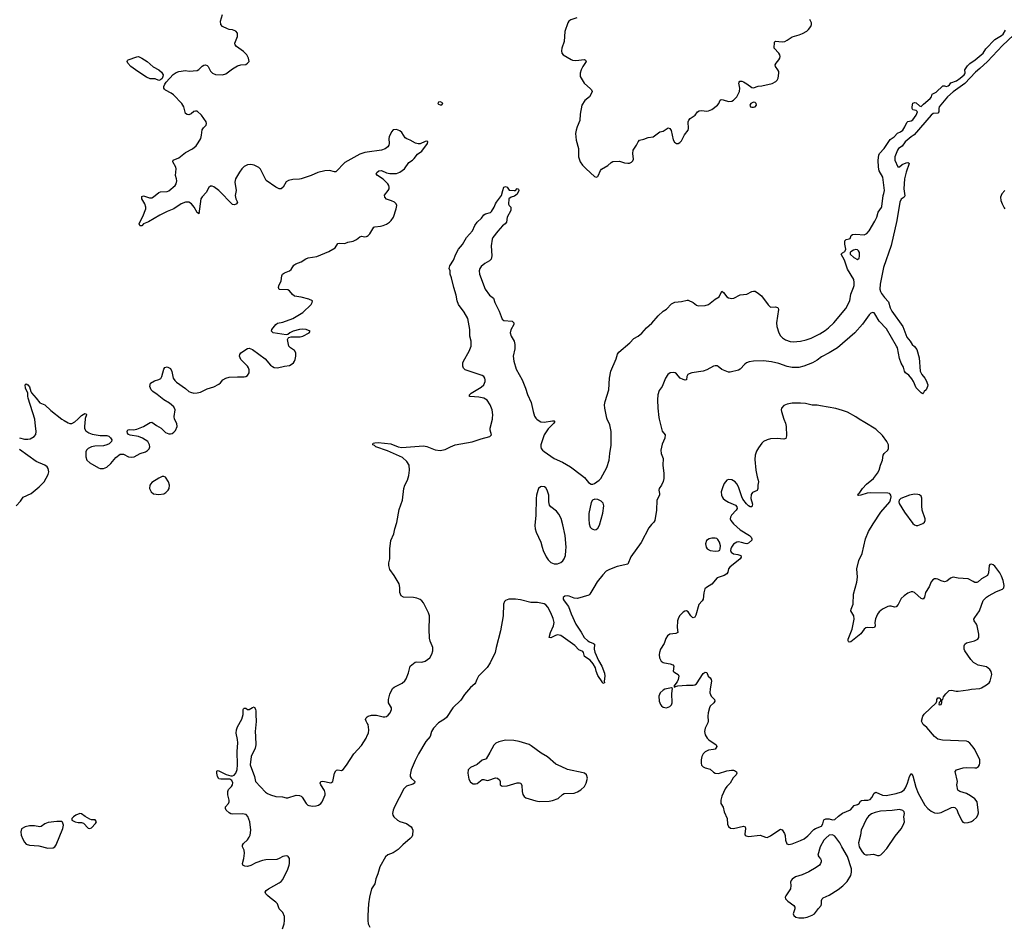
# Model space of a CAD drawing. Header units: inches. Extents: x 1550860 to 1685816, y 509127 to 640511.
# Tile 57 of 91: x 1625851 to 1637602, y 563953 to 574770. Entities that reach past the tile are written whole.
import ezdxf

# ---------------------------------------------------------------- set-up
doc = ezdxf.new("R2010")
doc.units = ezdxf.units.IN
doc.header["$MEASUREMENT"] = 0
for name, color, linetype in [('B6526', 7, 'Continuous'), ('B6527', 7, 'Continuous'), ('B6536', 7, 'Continuous'), ('B6537', 7, 'Continuous')]:
    doc.layers.add(name, color=color, linetype=linetype)

msp = doc.modelspace()

# ---------------------------------------------------------------- linework, layer by layer
at = {"layer": 'B6526', "color": 6}
for points, elevation in [([(1625850, 569774), (1625910, 569761), (1625950, 569758), (1625975, 569765), (1626024, 569790), (1626045, 569815), (1626050, 569850), (1626039, 569919), (1626034, 569994), (1626033, 570000)], 500), ([(1626356, 570000), (1626381, 569981), (1626430, 569953), (1626450, 569946), (1626473, 569947), (1626510, 569967), (1626545, 570000)], 500), ([(1626633, 570000), (1626623, 569910), (1626625, 569885), (1626641, 569861), (1626676, 569836), (1626718, 569818), (1626810, 569804), (1626890, 569804), (1626914, 569794), (1626937, 569777), (1626951, 569750), (1626948, 569730), (1626918, 569702), (1626890, 569690), (1626850, 569681), (1626750, 569676), (1626710, 569668), (1626670, 569648), (1626649, 569630), (1626639, 569610), (1626640, 569550), (1626652, 569510), (1626690, 569478), (1626790, 569417), (1626810, 569409), (1626830, 569408), (1626850, 569410), (1626890, 569427), (1626940, 569470), (1626999, 569541), (1627050, 569580), (1627090, 569580), (1627150, 569550), (1627190, 569543), (1627216, 569550), (1627290, 569589), (1627353, 569607), (1627376, 569624), (1627395, 569645), (1627404, 569670), (1627402, 569690), (1627382, 569730), (1627319, 569770), (1627270, 569790), (1627168, 569808), (1627150, 569816), (1627138, 569830), (1627135, 569850), (1627144, 569870), (1627164, 569876), (1627210, 569873), (1627250, 569881), (1627330, 569910), (1627410, 569957), (1627430, 569962), (1627483, 569923), (1627539, 569890), (1627590, 569838), (1627630, 569822), (1627650, 569822), (1627670, 569828), (1627690, 569842), (1627710, 569865), (1627731, 569910), (1627725, 569945), (1627697, 569997), (1627697, 570000)], 500), ([(1625810, 568965), (1625860, 569020), (1625893, 569067), (1625988, 569112), (1626083, 569190), (1626144, 569250), (1626190, 569337), (1626199, 569370), (1626192, 569410), (1626178, 569430), (1626151, 569451), (1626050, 569493), (1625850, 569637)], 500), ([(1628987, 563910), (1629006, 563970), (1629012, 564012), (1629010, 564060), (1628990, 564106), (1628947, 564150), (1628928, 564210), (1628910, 564231), (1628841, 564281), (1628808, 564310), (1628790, 564330), (1628782, 564350), (1628794, 564370), (1628822, 564390), (1628950, 564462), (1628970, 564476), (1628990, 564501), (1629050, 564623), (1629067, 564670), (1629071, 564691), (1629070, 564750), (1629056, 564776), (1629050, 564781), (1629030, 564783), (1628990, 564774), (1628949, 564751), (1628920, 564740), (1628790, 564734), (1628750, 564727), (1628670, 564699), (1628610, 564668), (1628570, 564654), (1628538, 564658), (1628516, 564670), (1628510, 564690), (1628526, 564750), (1628534, 564814), (1628530, 564850), (1628510, 564890), (1628512, 564910), (1628524, 564930), (1628570, 564976), (1628590, 565005), (1628600, 565030), (1628610, 565090), (1628597, 565190), (1628574, 565254), (1628556, 565276), (1628505, 565285), (1628390, 565280), (1628370, 565285), (1628350, 565297), (1628316, 565330), (1628306, 565350), (1628308, 565370), (1628343, 565410), (1628353, 565430), (1628353, 565450), (1628336, 565510), (1628334, 565550), (1628344, 565576), (1628380, 565610), (1628392, 565630), (1628397, 565657), (1628384, 565684), (1628358, 565698), (1628250, 565697), (1628230, 565704), (1628214, 565730), (1628204, 565770), (1628204, 565796), (1628210, 565803), (1628230, 565800), (1628315, 565755), (1628370, 565739), (1628390, 565740), (1628410, 565748), (1628429, 565771), (1628445, 565815), (1628449, 565870), (1628445, 566030), (1628453, 566133), (1628451, 566171), (1628435, 566250), (1628438, 566290), (1628450, 566322), (1628503, 566417), (1628518, 566470), (1628519, 566530), (1628523, 566537), (1628530, 566545), (1628550, 566545), (1628570, 566531), (1628590, 566531), (1628630, 566556), (1628650, 566561), (1628665, 566535), (1628670, 566510), (1628668, 566472), (1628672, 566388), (1628660, 566270), (1628667, 566210), (1628668, 566108), (1628660, 566070), (1628612, 565970), (1628602, 565870), (1628654, 565730), (1628665, 565670), (1628785, 565545), (1628810, 565526), (1628844, 565510), (1628910, 565491), (1628988, 565488), (1629030, 565476), (1629050, 565475), (1629150, 565506), (1629190, 565505), (1629210, 565496), (1629223, 565483), (1629271, 565410), (1629290, 565390), (1629303, 565383), (1629350, 565375), (1629390, 565380), (1629416, 565390), (1629445, 565410), (1629462, 565430), (1629496, 565510), (1629498, 565530), (1629490, 565562), (1629446, 565630), (1629439, 565650), (1629447, 565670), (1629470, 565674), (1629565, 565655), (1629590, 565670), (1629610, 565770), (1629623, 565797), (1629634, 565806), (1629650, 565809), (1629690, 565804), (1629710, 565814), (1629750, 565865), (1629840, 566000), (1629930, 566103), (1629987, 566190), (1630000, 566220)], 400), ([(1630000, 566367), (1629987, 566390), (1629980, 566410), (1629987, 566430), (1630000, 566442)], 400)]:
    msp.add_lwpolyline(points, dxfattribs=dict(at, elevation=elevation))
at = {"layer": 'B6526', "color": 6, "elevation": 500}
for points in [[(1627570, 569312), (1627550, 569312), (1627510, 569295), (1627430, 569243), (1627405, 569210), (1627401, 569170), (1627419, 569130), (1627450, 569105), (1627510, 569097), (1627570, 569108), (1627597, 569123), (1627625, 569150), (1627637, 569170), (1627641, 569210), (1627629, 569250), (1627590, 569304)], [(1626295, 565195), (1626190, 565182), (1626150, 565167), (1626107, 565133), (1626090, 565130), (1626030, 565140), (1625970, 565140), (1625917, 565130), (1625875, 565105), (1625865, 565070), (1625871, 565030), (1625890, 564981), (1625910, 564945), (1625930, 564923), (1625970, 564910), (1626081, 564901), (1626187, 564873), (1626250, 564879), (1626270, 564891), (1626285, 564915), (1626366, 565110), (1626375, 565150), (1626364, 565184), (1626353, 565193)], [(1626570, 565289), (1626522, 565270), (1626492, 565250), (1626472, 565230), (1626474, 565210), (1626514, 565190), (1626550, 565181), (1626590, 565183), (1626614, 565174), (1626670, 565115), (1626690, 565111), (1626710, 565119), (1626757, 565170), (1626769, 565190), (1626753, 565213), (1626710, 565215), (1626690, 565222), (1626632, 565252), (1626590, 565284)]]:
    msp.add_lwpolyline(points, close=True, dxfattribs=at)
at = {"layer": 'B6527', "color": 6, "elevation": 500}
for points in [[(1630000, 573187), (1629970, 573183), (1629910, 573165), (1629730, 573062), (1629626, 572954), (1629610, 572951), (1629550, 572970), (1629494, 572966), (1629410, 572945), (1629330, 572909), (1629210, 572870), (1629190, 572865), (1629110, 572862), (1629059, 572850), (1629030, 572831), (1628996, 572770), (1628970, 572750), (1628950, 572750), (1628910, 572768), (1628791, 572850), (1628724, 572984), (1628704, 573004), (1628649, 573030), (1628610, 573038), (1628570, 573036), (1628530, 573017), (1628503, 572990), (1628474, 572950), (1628427, 572870), (1628420, 572830), (1628434, 572730), (1628422, 572670), (1628430, 572631), (1628450, 572590), (1628440, 572570), (1628434, 572566), (1628410, 572557), (1628390, 572561), (1628230, 572731), (1628170, 572774), (1628150, 572782), (1628130, 572780), (1628110, 572764), (1628076, 572704), (1628030, 572655), (1628014, 572630), (1627990, 572449), (1627981, 572461), (1627970, 572467), (1627934, 572530), (1627901, 572570), (1627870, 572590), (1627830, 572590), (1627780, 572570), (1627691, 572509), (1627610, 572480), (1627524, 572436), (1627390, 572356), (1627330, 572333), (1627310, 572309), (1627290, 572306), (1627285, 572310), (1627278, 572330), (1627284, 572350), (1627323, 572417), (1627358, 572510), (1627358, 572530), (1627343, 572570), (1627310, 572630), (1627310, 572658), (1627330, 572665), (1627401, 572641), (1627430, 572643), (1627450, 572654), (1627510, 572705), (1627530, 572715), (1627610, 572717), (1627630, 572725), (1627707, 572790), (1627718, 572810), (1627725, 572845), (1627722, 572870), (1627709, 572910), (1627717, 572990), (1627713, 573010), (1627680, 573070), (1627682, 573090), (1627750, 573119), (1627830, 573183), (1627914, 573226), (1627958, 573262), (1627983, 573297), (1628012, 573350), (1628022, 573390), (1628028, 573452), (1628044, 573476), (1628075, 573510), (1628081, 573530), (1628076, 573550), (1628021, 573630), (1627970, 573675), (1627950, 573678), (1627930, 573672), (1627896, 573644), (1627870, 573635), (1627850, 573636), (1627830, 573649), (1627812, 573730), (1627787, 573770), (1627686, 573870), (1627660, 573890), (1627590, 573928), (1627579, 573939), (1627573, 573950), (1627572, 573970), (1627582, 573998), (1627598, 574022), (1627684, 574116), (1627720, 574140), (1627750, 574151), (1627830, 574163), (1627874, 574154), (1627970, 574164), (1627990, 574173), (1628030, 574215), (1628050, 574225), (1628070, 574229), (1628090, 574222), (1628101, 574210), (1628130, 574155), (1628151, 574130), (1628190, 574113), (1628270, 574109), (1628310, 574123), (1628390, 574181), (1628450, 574219), (1628490, 574230), (1628550, 574236), (1628572, 574250), (1628589, 574270), (1628584, 574310), (1628562, 574350), (1628522, 574390), (1628438, 574450), (1628424, 574470), (1628419, 574490), (1628450, 574570), (1628450, 574610), (1628430, 574633), (1628393, 574647), (1628352, 574652), (1628330, 574659), (1628270, 574690), (1628252, 574710), (1628247, 574750), (1628272, 574830)], [(1627697, 570000), (1627695, 570030), (1627705, 570110), (1627690, 570145), (1627640, 570190), (1627570, 570231), (1627494, 570294), (1627440, 570330), (1627420, 570350), (1627405, 570390), (1627414, 570430), (1627462, 570458), (1627510, 570472), (1627534, 570486), (1627546, 570510), (1627570, 570594), (1627585, 570615), (1627610, 570622), (1627650, 570605), (1627668, 570568), (1627685, 570490), (1627702, 570462), (1627722, 570442), (1627830, 570365), (1627870, 570330), (1627890, 570319), (1627930, 570310), (1627970, 570312), (1628010, 570321), (1628090, 570360), (1628170, 570383), (1628230, 570415), (1628249, 570431), (1628277, 570470), (1628312, 570490), (1628350, 570499), (1628450, 570506), (1628530, 570505), (1628551, 570509), (1628570, 570520), (1628592, 570550), (1628591, 570589), (1628583, 570610), (1628571, 570631), (1628491, 570710), (1628476, 570750), (1628478, 570770), (1628491, 570789), (1628570, 570842), (1628590, 570845), (1628630, 570832), (1628780, 570720), (1628845, 570645), (1628867, 570627), (1628890, 570617), (1628930, 570613), (1629010, 570632), (1629070, 570641), (1629092, 570650), (1629118, 570670), (1629132, 570690), (1629140, 570710), (1629146, 570750), (1629145, 570790), (1629130, 570817), (1629083, 570850), (1629065, 570870), (1629049, 570950), (1629054, 570966), (1629065, 570975), (1629090, 570981), (1629197, 570983), (1629232, 570988), (1629308, 571030), (1629318, 571050), (1629271, 571071), (1629230, 571075), (1629191, 571071), (1629116, 571050), (1629076, 571030), (1629050, 571008), (1629030, 571004), (1628875, 571030), (1628856, 571050), (1628862, 571070), (1628907, 571130), (1628930, 571144), (1628990, 571156), (1629110, 571201), (1629229, 571271), (1629330, 571369), (1629343, 571390), (1629344, 571410), (1629303, 571430), (1629210, 571456), (1629130, 571466), (1629106, 571486), (1629070, 571532), (1629050, 571544), (1628948, 571548), (1628940, 571570), (1628944, 571590), (1628970, 571650), (1628979, 571710), (1628987, 571730), (1629010, 571747), (1629070, 571769), (1629090, 571785), (1629123, 571837), (1629146, 571854), (1629210, 571879), (1629265, 571915), (1629294, 571926), (1629398, 571942), (1629541, 571999), (1629617, 572043), (1629650, 572097), (1629670, 572101), (1629730, 572098), (1629767, 572113), (1629830, 572123), (1629870, 572145), (1629910, 572177), (1629930, 572184), (1629970, 572176), (1629990, 572179), (1630000, 572185)], [(1626033, 570000), (1625954, 570250), (1625948, 570272), (1625948, 570310), (1625922, 570370), (1625915, 570410), (1625930, 570419), (1625950, 570407), (1625970, 570383), (1625984, 570330), (1625993, 570313), (1626050, 570250), (1626090, 570195), (1626150, 570168), (1626222, 570102), (1626356, 570000)], [(1626545, 570000), (1626590, 570042), (1626630, 570067), (1626644, 570064), (1626647, 570050), (1626634, 570006), (1626633, 570000)]]:
    msp.add_lwpolyline(points, dxfattribs=at)
msp.add_lwpolyline([(1627510, 574043), (1627470, 574065), (1627410, 574064), (1627364, 574084), (1627261, 574150), (1627178, 574210), (1627143, 574250), (1627134, 574270), (1627139, 574281), (1627146, 574290), (1627250, 574326), (1627270, 574328), (1627310, 574311), (1627373, 574270), (1627446, 574206), (1627512, 574172), (1627544, 574144), (1627563, 574110), (1627560, 574090), (1627551, 574069), (1627530, 574050)], close=True, dxfattribs=at)
at = {"layer": 'B6536', "color": 6}
for points, elevation in [([(1630000, 566442), (1630010, 566452), (1630050, 566465), (1630110, 566462), (1630190, 566442), (1630210, 566442), (1630230, 566448), (1630250, 566462), (1630274, 566490), (1630290, 566530), (1630288, 566550), (1630254, 566610), (1630251, 566650), (1630267, 566713), (1630300, 566780), (1630321, 566799), (1630415, 566845), (1630447, 566873), (1630463, 566897), (1630493, 566967), (1630510, 567050), (1630570, 567098), (1630590, 567102), (1630650, 567098), (1630691, 567109), (1630745, 567150), (1630771, 567190), (1630781, 567230), (1630780, 567270), (1630775, 567290), (1630749, 567349), (1630742, 567382), (1630737, 567490), (1630744, 567630), (1630743, 567650), (1630730, 567686), (1630670, 567805), (1630650, 567830), (1630630, 567846), (1630590, 567862), (1630550, 567869), (1630432, 567872), (1630404, 567890), (1630387, 567930), (1630389, 567990), (1630382, 568030), (1630321, 568130), (1630270, 568203), (1630257, 568250), (1630258, 568282), (1630267, 568330), (1630269, 568451), (1630282, 568550), (1630316, 568630), (1630329, 568689), (1630354, 568766), (1630379, 568921), (1630420, 569030), (1630434, 569170), (1630448, 569210), (1630479, 569270), (1630496, 569324), (1630505, 569390), (1630500, 569450), (1630473, 569493), (1630420, 569540), (1630240, 569620), (1630103, 569670), (1630084, 569684), (1630066, 569690), (1630066, 569694), (1630070, 569710), (1630090, 569717), (1630130, 569720), (1630282, 569702), (1630370, 569668), (1630410, 569660), (1630670, 569679), (1630710, 569672), (1630810, 569633), (1630870, 569623), (1630930, 569636), (1630993, 569670), (1631050, 569692), (1631250, 569727), (1631357, 569763), (1631462, 569790), (1631481, 569810), (1631466, 569866), (1631465, 569890), (1631492, 570000)], 400), ([(1633481, 570000), (1633517, 569857), (1633556, 569810), (1633550, 569770), (1633519, 569701), (1633504, 569630), (1633508, 569590), (1633531, 569530), (1633525, 569450), (1633540, 569350), (1633540, 569290), (1633530, 569253), (1633510, 569209), (1633484, 569170), (1633477, 569150), (1633486, 569110), (1633485, 569090), (1633456, 569030), (1633453, 568913), (1633430, 568787), (1633420, 568770), (1633390, 568741), (1633359, 568701), (1633270, 568526), (1633145, 568355), (1633110, 568266), (1632983, 568237), (1632890, 568204), (1632850, 568182), (1632810, 568141), (1632744, 568056), (1632702, 567990), (1632657, 567910), (1632643, 567897), (1632510, 567857), (1632470, 567859), (1632410, 567885), (1632390, 567890), (1632356, 567884), (1632336, 567870), (1632337, 567850), (1632348, 567830), (1632402, 567762), (1632433, 567673), (1632489, 567550), (1632553, 567453), (1632589, 567390), (1632630, 567352), (1632650, 567340), (1632701, 567321), (1632712, 567312), (1632709, 567250), (1632715, 567215), (1632757, 567117), (1632797, 567050), (1632830, 566963), (1632834, 566930), (1632828, 566868), (1632830, 566848), (1632810, 566843), (1632803, 566863), (1632750, 566937), (1632731, 566990), (1632723, 567030), (1632695, 567075), (1632659, 567119), (1632590, 567163), (1632579, 567210), (1632570, 567222), (1632523, 567243), (1632476, 567296), (1632310, 567413), (1632270, 567422), (1632244, 567416), (1632190, 567388), (1632170, 567390), (1632187, 567450), (1632220, 567530), (1632228, 567570), (1632217, 567617), (1632190, 567686), (1632154, 567754), (1632130, 567782), (1632112, 567792), (1632030, 567810), (1631950, 567810), (1631830, 567839), (1631770, 567849), (1631690, 567848), (1631650, 567834), (1631638, 567822), (1631624, 567790), (1631621, 567650), (1631590, 567470), (1631538, 567270), (1631527, 567210), (1631468, 567090), (1631430, 567034), (1631327, 566930), (1631306, 566890), (1631293, 566850), (1631283, 566837), (1631230, 566792), (1631161, 566710), (1631117, 566643), (1631022, 566550), (1630943, 566437), (1630923, 566417), (1630850, 566370), (1630790, 566309), (1630766, 566270), (1630749, 566210), (1630698, 566150), (1630610, 566001), (1630570, 565923), (1630523, 565810), (1630510, 565750), (1630512, 565730), (1630525, 565710), (1630569, 565670), (1630565, 565650), (1630542, 565638), (1630466, 565614), (1630437, 565583), (1630325, 565370), (1630308, 565330), (1630302, 565290), (1630306, 565270), (1630318, 565250), (1630359, 565210), (1630390, 565194), (1630468, 565170), (1630523, 565130), (1630537, 565110), (1630544, 565090), (1630539, 565030), (1630530, 565010), (1630512, 564990), (1630425, 564915), (1630370, 564857), (1630310, 564821), (1630245, 564795), (1630219, 564770), (1630151, 564650), (1630126, 564570), (1630101, 564510), (1630089, 564450), (1630051, 564389), (1630026, 564290), (1630014, 564210), (1630006, 564070), (1630005, 564010), (1630012, 563970), (1630031, 563931)], 400), ([(1632023, 570000), (1632050, 569977), (1632070, 569967), (1632110, 569963), (1632210, 569978), (1632230, 569977), (1632236, 569970), (1632225, 569950), (1632158, 569882), (1632109, 569811), (1632072, 569692), (1632070, 569670), (1632075, 569650), (1632089, 569629), (1632110, 569612), (1632230, 569529), (1632330, 569484), (1632424, 569430), (1632557, 569330), (1632590, 569300), (1632641, 569241), (1632670, 569223), (1632690, 569223), (1632710, 569229), (1632768, 569270), (1632786, 569290), (1632859, 569421), (1632885, 569510), (1632893, 569590), (1632912, 569688), (1632910, 569850), (1632893, 569930), (1632862, 570000)], 400), ([(1634971, 570000), (1634989, 569950), (1634998, 569910), (1635001, 569799), (1634993, 569767), (1634970, 569759), (1634890, 569766), (1634810, 569762), (1634770, 569753), (1634730, 569730), (1634710, 569710), (1634670, 569657), (1634645, 569615), (1634629, 569570), (1634624, 569516), (1634637, 569390), (1634652, 569310), (1634665, 569270), (1634667, 569250), (1634659, 569210), (1634660, 569170), (1634653, 569147), (1634597, 569123), (1634581, 569099), (1634578, 569050), (1634595, 568985), (1634590, 568952), (1634570, 568950), (1634550, 568963), (1634526, 568986), (1634482, 569042), (1634469, 569069), (1634430, 569190), (1634410, 569226), (1634390, 569250), (1634350, 569274), (1634310, 569277), (1634290, 569269), (1634259, 569230), (1634241, 569190), (1634224, 569130), (1634225, 569090), (1634234, 569070), (1634248, 569050), (1634271, 569030), (1634310, 569007), (1634392, 568972), (1634411, 568950), (1634412, 568930), (1634401, 568910), (1634346, 568850), (1634335, 568830), (1634332, 568810), (1634339, 568790), (1634372, 568750), (1634450, 568675), (1634561, 568610), (1634582, 568590), (1634589, 568570), (1634587, 568553), (1634550, 568518), (1634530, 568511), (1634510, 568513), (1634467, 568527), (1634430, 568532), (1634408, 568530), (1634370, 568507), (1634346, 568470), (1634339, 568450), (1634336, 568430), (1634342, 568410), (1634370, 568390), (1634422, 568382), (1634458, 568370), (1634461, 568350), (1634451, 568330), (1634325, 568230), (1634312, 568210), (1634302, 568170), (1634290, 568150), (1634257, 568130), (1634176, 568104), (1634110, 568028), (1634048, 567990), (1634029, 567971), (1634015, 567925), (1634009, 567850), (1633997, 567830), (1633956, 567784), (1633921, 567659), (1633910, 567633), (1633890, 567624), (1633880, 567630), (1633860, 567650), (1633830, 567697), (1633810, 567708), (1633790, 567704), (1633770, 567693), (1633730, 567654), (1633713, 567627), (1633703, 567590), (1633696, 567510), (1633705, 567450), (1633682, 567438), (1633610, 567430), (1633583, 567410), (1633563, 567377), (1633541, 567319), (1633500, 567250), (1633487, 567210), (1633484, 567184), (1633487, 567150), (1633508, 567108), (1633530, 567092), (1633547, 567087), (1633616, 567076), (1633646, 567066), (1633658, 567050), (1633652, 566990), (1633670, 566972), (1633710, 566950), (1633716, 566930), (1633709, 566891), (1633698, 566862), (1633658, 566810), (1633661, 566801), (1633670, 566798), (1633676, 566804), (1633707, 566813), (1633810, 566823), (1633890, 566820), (1633910, 566825), (1633930, 566839), (1634010, 566961), (1634030, 566978), (1634050, 566971), (1634067, 566930), (1634090, 566910), (1634105, 566890), (1634109, 566869), (1634090, 566779), (1634089, 566730), (1634105, 566690), (1634143, 566650), (1634149, 566630), (1634136, 566610), (1634093, 566570), (1634084, 566550), (1634069, 566490), (1634065, 566450), (1634068, 566390), (1634064, 566370), (1634030, 566310), (1634022, 566270), (1634032, 566230), (1634056, 566190), (1634077, 566170), (1634163, 566110), (1634171, 566090), (1634161, 566070), (1634150, 566059), (1634130, 566052), (1634070, 566046), (1634030, 566026), (1634010, 566002), (1633994, 565970), (1633984, 565930), (1633985, 565890), (1633990, 565868), (1634010, 565846), (1634030, 565836), (1634090, 565820), (1634130, 565781), (1634150, 565769), (1634190, 565767), (1634290, 565797), (1634346, 565806), (1634370, 565807), (1634382, 565802), (1634405, 565785), (1634409, 565770), (1634402, 565750), (1634367, 565713), (1634329, 565650), (1634290, 565613), (1634270, 565585), (1634230, 565495), (1634218, 565450), (1634220, 565410), (1634245, 565365), (1634257, 565310), (1634293, 565230), (1634300, 565160), (1634312, 565132), (1634334, 565114), (1634369, 565109), (1634490, 565136), (1634508, 565130), (1634512, 565110), (1634504, 565044), (1634510, 565030), (1634522, 565022), (1634550, 565015), (1634690, 565032), (1634750, 565007), (1634770, 565004), (1634810, 565023), (1634910, 565090), (1634930, 565100), (1634938, 565098), (1634950, 565092), (1634978, 565050), (1634987, 565027), (1634992, 564970), (1635008, 564928), (1635030, 564918), (1635070, 564925), (1635170, 564966), (1635212, 564988), (1635259, 565021), (1635330, 565097), (1635350, 565110), (1635421, 565139), (1635436, 565164), (1635450, 565215), (1635473, 565227), (1635510, 565225), (1635550, 565215), (1635581, 565219), (1635622, 565258), (1635670, 565291), (1635766, 565334), (1635810, 565385), (1635850, 565398), (1635868, 565410), (1635885, 565435), (1635897, 565443), (1635930, 565450), (1635972, 565448), (1636002, 565458), (1636021, 565479), (1636050, 565531), (1636070, 565544), (1636149, 565509), (1636190, 565504), (1636310, 565526), (1636373, 565547), (1636407, 565573), (1636423, 565597), (1636445, 565650), (1636470, 565732), (1636490, 565765), (1636510, 565738), (1636544, 565604), (1636573, 565530), (1636652, 565390), (1636689, 565350), (1636730, 565317), (1636770, 565295), (1636810, 565292), (1636850, 565301), (1636970, 565360), (1636990, 565364), (1637010, 565360), (1637036, 565336), (1637052, 565290), (1637097, 565197), (1637107, 565187), (1637130, 565178), (1637170, 565180), (1637210, 565195), (1637236, 565210), (1637270, 565242), (1637287, 565270), (1637295, 565295), (1637276, 565430), (1637250, 565466), (1637200, 565500), (1637150, 565527), (1637072, 565552), (1637048, 565568), (1637037, 565630), (1637044, 565670), (1637015, 565790), (1637030, 565810), (1637110, 565833), (1637150, 565838), (1637250, 565834), (1637270, 565836), (1637292, 565849), (1637305, 565870), (1637310, 565890), (1637310, 565930), (1637250, 566052), (1637230, 566083), (1637190, 566128), (1637170, 566145), (1637150, 566154), (1636865, 566165), (1636810, 566177), (1636770, 566210), (1636677, 566317), (1636633, 566350), (1636613, 566390), (1636629, 566450), (1636645, 566475), (1636789, 566610), (1636798, 566630), (1636798, 566650), (1636809, 566671), (1636831, 566671), (1636842, 566650), (1636842, 566630), (1636825, 566615), (1636821, 566590), (1636830, 566587), (1636848, 566590), (1636855, 566615), (1636855, 566645), (1636870, 566652), (1636877, 566683), (1636903, 566717), (1636944, 566756), (1636970, 566761), (1637029, 566749), (1637050, 566749), (1637170, 566765), (1637210, 566774), (1637310, 566781), (1637330, 566788), (1637390, 566825), (1637420, 566850), (1637432, 566870), (1637452, 566950), (1637445, 566985), (1637430, 567010), (1637390, 567039), (1637290, 567059), (1637234, 567094), (1637201, 567130), (1637132, 567230), (1637123, 567250), (1637122, 567290), (1637130, 567310), (1637150, 567328), (1637248, 567352), (1637284, 567370), (1637299, 567390), (1637297, 567430), (1637278, 567530), (1637270, 567550), (1637242, 567590), (1637240, 567610), (1637249, 567630), (1637304, 567710), (1637350, 567832), (1637388, 567872), (1637412, 567888), (1637510, 567939), (1637582, 567970), (1637595, 567985), (1637599, 568010), (1637589, 568071), (1637570, 568125), (1637550, 568163), (1637490, 568241), (1637470, 568258), (1637450, 568267), (1637430, 568261), (1637423, 568250), (1637415, 568165), (1637400, 568130), (1637330, 568093), (1637290, 568056), (1637273, 568047), (1637250, 568049), (1637230, 568058), (1637170, 568092), (1637050, 568101), (1636990, 568112), (1636960, 568100), (1636916, 568064), (1636890, 568056), (1636850, 568066), (1636810, 568087), (1636790, 568092), (1636770, 568090), (1636750, 568080), (1636730, 568056), (1636704, 567996), (1636661, 567930), (1636648, 567872), (1636633, 567847), (1636610, 567858), (1636530, 567927), (1636510, 567936), (1636490, 567937), (1636450, 567921), (1636407, 567890), (1636370, 567855), (1636335, 567785), (1636310, 567757), (1636290, 567752), (1636250, 567764), (1636230, 567766), (1636210, 567762), (1636150, 567730), (1636110, 567696), (1636089, 567670), (1636065, 567615), (1636057, 567570), (1636060, 567530), (1636053, 567510), (1636030, 567505), (1635970, 567510), (1635950, 567505), (1635930, 567491), (1635890, 567435), (1635790, 567354), (1635770, 567340), (1635750, 567335), (1635742, 567342), (1635737, 567350), (1635738, 567370), (1635786, 567490), (1635809, 567610), (1635808, 567650), (1635772, 567710), (1635773, 567730), (1635799, 567790), (1635804, 567910), (1635842, 568050), (1635849, 568110), (1635843, 568210), (1635866, 568310), (1635905, 568395), (1635945, 568570), (1635982, 568658), (1636037, 568750), (1636130, 568888), (1636234, 569010), (1636245, 569035), (1636250, 569070), (1636248, 569090), (1636241, 569101), (1636231, 569111), (1636210, 569116), (1636010, 569119), (1635967, 569113), (1635889, 569089), (1635867, 569087), (1635854, 569090), (1635860, 569110), (1635876, 569124), (1635910, 569170), (1635959, 569221), (1636042, 569290), (1636090, 569353), (1636109, 569390), (1636124, 569450), (1636149, 569510), (1636158, 569570), (1636170, 569590), (1636213, 569630), (1636221, 569650), (1636218, 569690), (1636200, 569730), (1636150, 569805), (1636070, 569881), (1635937, 569957), (1635871, 570000)], 500), ([(1630000, 566220), (1630013, 566250), (1630019, 566290), (1630010, 566350), (1630000, 566367)], 400)]:
    msp.add_lwpolyline(points, dxfattribs=dict(at, elevation=elevation))
for points, elevation in [([(1632084, 569196), (1632067, 569190), (1632044, 569170), (1632033, 569147), (1632020, 569090), (1632016, 569050), (1632013, 568853), (1632000, 568730), (1632003, 568690), (1632015, 568650), (1632070, 568530), (1632085, 568470), (1632100, 568430), (1632136, 568356), (1632159, 568319), (1632190, 568287), (1632230, 568272), (1632270, 568272), (1632310, 568286), (1632334, 568306), (1632351, 568330), (1632364, 568370), (1632370, 568430), (1632372, 568470), (1632361, 568610), (1632335, 568735), (1632312, 568812), (1632285, 568865), (1632258, 568898), (1632190, 568950), (1632174, 568970), (1632165, 569010), (1632165, 569090), (1632147, 569150), (1632130, 569178), (1632115, 569190)], 400), ([(1636530, 569101), (1636470, 569090), (1636368, 569050), (1636348, 569030), (1636342, 569010), (1636347, 568990), (1636410, 568886), (1636510, 568752), (1636530, 568738), (1636550, 568730), (1636570, 568729), (1636630, 568751), (1636650, 568770), (1636656, 568790), (1636657, 568810), (1636623, 568910), (1636617, 568963), (1636616, 569056), (1636610, 569078), (1636590, 569095), (1636570, 569100)], 500), ([(1632717, 569043), (1632687, 569033), (1632670, 569005), (1632645, 568870), (1632643, 568803), (1632646, 568750), (1632660, 568710), (1632674, 568694), (1632690, 568684), (1632710, 568677), (1632730, 568680), (1632750, 568697), (1632770, 568734), (1632810, 568874), (1632824, 568964), (1632815, 568995), (1632790, 569021), (1632750, 569040)], 400), ([(1634150, 568578), (1634110, 568578), (1634079, 568570), (1634049, 568550), (1634034, 568510), (1634042, 568470), (1634055, 568450), (1634091, 568429), (1634150, 568421), (1634190, 568424), (1634205, 568435), (1634212, 568448), (1634214, 568486), (1634204, 568530), (1634183, 568563), (1634170, 568572)], 500), ([(1633630, 566788), (1633550, 566773), (1633530, 566762), (1633495, 566730), (1633480, 566690), (1633483, 566630), (1633498, 566590), (1633510, 566573), (1633530, 566560), (1633550, 566553), (1633570, 566552), (1633610, 566566), (1633632, 566588), (1633638, 566610), (1633636, 566724), (1633642, 566782)], 500), ([(1631650, 566163), (1631570, 566146), (1631532, 566128), (1631510, 566107), (1631464, 566016), (1631417, 565943), (1631410, 565937), (1631370, 565926), (1631310, 565874), (1631230, 565837), (1631204, 565810), (1631198, 565770), (1631210, 565700), (1631230, 565665), (1631264, 565644), (1631290, 565642), (1631310, 565647), (1631370, 565696), (1631390, 565695), (1631430, 565684), (1631450, 565686), (1631530, 565716), (1631554, 565710), (1631576, 565690), (1631584, 565670), (1631587, 565630), (1631610, 565616), (1631670, 565621), (1631790, 565657), (1631817, 565657), (1631831, 565651), (1631844, 565624), (1631848, 565550), (1631856, 565516), (1631871, 565491), (1631890, 565476), (1632010, 565439), (1632050, 565432), (1632170, 565436), (1632210, 565446), (1632277, 565470), (1632330, 565516), (1632350, 565526), (1632470, 565531), (1632510, 565546), (1632548, 565570), (1632591, 565610), (1632612, 565650), (1632627, 565710), (1632616, 565750), (1632590, 565770), (1632575, 565775), (1632390, 565813), (1632312, 565852), (1632250, 565877), (1632150, 565964), (1632076, 566010), (1631957, 566097), (1631930, 566111), (1631813, 566150), (1631750, 566161)], 500), ([(1636350, 565335), (1636263, 565323), (1636123, 565317), (1636060, 565300), (1636017, 565283), (1635982, 565258), (1635956, 565224), (1635893, 565090), (1635887, 565030), (1635863, 564937), (1635871, 564890), (1635904, 564830), (1635930, 564805), (1635950, 564797), (1635970, 564795), (1636042, 564802), (1636090, 564788), (1636110, 564788), (1636130, 564796), (1636150, 564814), (1636198, 564870), (1636300, 565020), (1636370, 565106), (1636395, 565150), (1636409, 565190), (1636404, 565250), (1636410, 565290), (1636406, 565310), (1636390, 565326)], 500), ([(1635553, 565033), (1635510, 565029), (1635470, 564996), (1635448, 564972), (1635405, 564890), (1635376, 564790), (1635387, 564770), (1635408, 564748), (1635415, 564730), (1635417, 564710), (1635410, 564690), (1635396, 564670), (1635358, 564642), (1635270, 564594), (1635190, 564557), (1635110, 564531), (1635070, 564505), (1635058, 564490), (1635050, 564470), (1635055, 564430), (1635049, 564390), (1635020, 564340), (1634993, 564307), (1634988, 564290), (1634991, 564270), (1635020, 564240), (1635090, 564190), (1635102, 564170), (1635103, 564150), (1635084, 564090), (1635090, 564069), (1635113, 564050), (1635150, 564041), (1635210, 564041), (1635250, 564050), (1635310, 564073), (1635336, 564090), (1635350, 564106), (1635385, 564155), (1635415, 564190), (1635421, 564210), (1635420, 564250), (1635428, 564270), (1635439, 564281), (1635510, 564313), (1635618, 564382), (1635675, 564425), (1635725, 564475), (1635770, 564550), (1635779, 564590), (1635777, 564630), (1635730, 564775), (1635662, 564890), (1635640, 564940), (1635578, 565018)], 500)]:
    msp.add_lwpolyline(points, close=True, dxfattribs=dict(at, elevation=elevation))
at = {"layer": 'B6537', "color": 6}
for points, elevation in [([(1632502, 574790), (1632430, 574767), (1632404, 574750), (1632391, 574730), (1632358, 574630), (1632351, 574510), (1632321, 574430), (1632317, 574397), (1632323, 574370), (1632338, 574350), (1632432, 574292), (1632450, 574286), (1632490, 574284), (1632590, 574293), (1632605, 574285), (1632610, 574270), (1632570, 574210), (1632552, 574170), (1632541, 574130), (1632542, 574090), (1632586, 574010), (1632663, 573943), (1632675, 573930), (1632682, 573910), (1632676, 573890), (1632650, 573850), (1632596, 573804), (1632562, 573750), (1632539, 573641), (1632535, 573565), (1632503, 573490), (1632492, 573450), (1632486, 573410), (1632487, 573370), (1632494, 573330), (1632521, 573230), (1632520, 573130), (1632539, 573070), (1632568, 573030), (1632610, 572987), (1632710, 572896), (1632730, 572888), (1632750, 572898), (1632755, 572905), (1632781, 572970), (1632794, 572986), (1632870, 573027), (1632910, 573065), (1632930, 573077), (1633010, 573080), (1633070, 573060), (1633110, 573055), (1633130, 573057), (1633154, 573066), (1633170, 573085), (1633176, 573104), (1633169, 573170), (1633172, 573210), (1633211, 573269), (1633231, 573310), (1633249, 573330), (1633299, 573341), (1633350, 573364), (1633410, 573372), (1633490, 573432), (1633530, 573438), (1633590, 573476), (1633610, 573468), (1633626, 573446), (1633650, 573335), (1633666, 573306), (1633690, 573290), (1633710, 573290), (1633730, 573302), (1633750, 573324), (1633785, 573395), (1633830, 573450), (1633834, 573470), (1633830, 573550), (1633837, 573570), (1633851, 573589), (1633911, 573630), (1633942, 573670), (1633960, 573680), (1633990, 573683), (1634050, 573678), (1634070, 573681), (1634110, 573697), (1634181, 573750), (1634195, 573770), (1634210, 573810), (1634223, 573817), (1634246, 573814), (1634310, 573794), (1634350, 573797), (1634370, 573807), (1634409, 573850), (1634440, 573910), (1634445, 573950), (1634434, 574010), (1634437, 574023), (1634446, 574034), (1634470, 574035), (1634490, 574027), (1634530, 574004), (1634590, 573959), (1634610, 573954), (1634665, 573975), (1634710, 573981), (1634830, 574007), (1634876, 574030), (1634893, 574047), (1634903, 574070), (1634913, 574130), (1634910, 574150), (1634901, 574170), (1634872, 574210), (1634869, 574230), (1634879, 574250), (1634912, 574290), (1634923, 574310), (1634925, 574330), (1634921, 574350), (1634910, 574370), (1634856, 574430), (1634859, 574501), (1634870, 574512), (1634950, 574504), (1634981, 574510), (1635010, 574525), (1635070, 574565), (1635152, 574588), (1635194, 574606), (1635246, 574634), (1635267, 574653), (1635293, 574690), (1635300, 574710), (1635300, 574730), (1635280, 574770)], 500), ([(1632862, 570000), (1632858, 570010), (1632834, 570130), (1632832, 570170), (1632838, 570210), (1632882, 570350), (1632890, 570490), (1632905, 570570), (1632970, 570720), (1632985, 570775), (1633002, 570798), (1633133, 570910), (1633180, 570960), (1633231, 570989), (1633276, 571024), (1633332, 571090), (1633395, 571145), (1633470, 571232), (1633530, 571287), (1633570, 571314), (1633630, 571375), (1633670, 571396), (1633750, 571404), (1633819, 571419), (1633830, 571418), (1633890, 571393), (1633930, 571359), (1633950, 571351), (1634030, 571356), (1634072, 571368), (1634150, 571430), (1634199, 571461), (1634230, 571526), (1634250, 571510), (1634290, 571459), (1634310, 571447), (1634350, 571439), (1634375, 571445), (1634450, 571482), (1634530, 571490), (1634590, 571524), (1634610, 571528), (1634627, 571527), (1634670, 571500), (1634704, 571470), (1634784, 571364), (1634810, 571336), (1634870, 571341), (1634894, 571334), (1634903, 571323), (1634907, 571307), (1634884, 571150), (1634887, 571107), (1634911, 571031), (1634932, 570992), (1634954, 570970), (1634990, 570947), (1635046, 570926), (1635082, 570922), (1635170, 570931), (1635236, 570944), (1635295, 570965), (1635402, 571018), (1635463, 571057), (1635505, 571090), (1635567, 571150), (1635710, 571321), (1635758, 571410), (1635769, 571490), (1635804, 571570), (1635810, 571594), (1635812, 571630), (1635805, 571665), (1635730, 571790), (1635696, 571896), (1635655, 571970), (1635670, 571985), (1635700, 572000), (1635704, 572010), (1635709, 572030), (1635697, 572090), (1635699, 572130), (1635714, 572146), (1635749, 572151), (1635762, 572158), (1635775, 572190), (1635790, 572205), (1635830, 572206), (1635930, 572198), (1635963, 572217), (1635991, 572249), (1636057, 572363), (1636079, 572410), (1636096, 572470), (1636135, 572525), (1636140, 572540), (1636156, 572670), (1636165, 572695), (1636171, 572729), (1636152, 572890), (1636110, 572966), (1636099, 573010), (1636096, 573090), (1636105, 573150), (1636112, 573170), (1636170, 573230), (1636241, 573339), (1636287, 573370), (1636326, 573414), (1636364, 573430), (1636390, 573449), (1636416, 573490), (1636439, 573541), (1636450, 573553), (1636490, 573563), (1636510, 573573), (1636550, 573630), (1636564, 573670), (1636550, 573684), (1636510, 573694), (1636501, 573710), (1636501, 573730), (1636510, 573771), (1636530, 573780), (1636550, 573775), (1636590, 573741), (1636610, 573733), (1636638, 573762), (1636719, 573830), (1636732, 573850), (1636741, 573879), (1636790, 573904), (1636870, 573978), (1636890, 573979), (1636910, 573970), (1636930, 573978), (1636948, 573990), (1636964, 574016), (1637030, 574040), (1637077, 574070), (1637122, 574110), (1637130, 574123), (1637133, 574133), (1637130, 574170), (1637162, 574218), (1637192, 574248), (1637256, 574290), (1637350, 574369), (1637380, 574420), (1637488, 574532), (1637570, 574581), (1637590, 574598), (1637617, 574643)], 400), ([(1637710, 574586), (1637579, 574461), (1637400, 574270), (1637310, 574186), (1637257, 574143), (1637132, 574008), (1636990, 573907), (1636924, 573850), (1636825, 573730), (1636819, 573710), (1636820, 573670), (1636810, 573653), (1636752, 573648), (1636730, 573631), (1636526, 573394), (1636490, 573370), (1636420, 573310), (1636381, 573259), (1636341, 573230), (1636327, 573210), (1636296, 573130), (1636296, 573090), (1636330, 573012), (1636350, 573011), (1636381, 573039), (1636430, 573059), (1636450, 573063), (1636460, 573060), (1636466, 573050), (1636429, 572950), (1636412, 572868), (1636402, 572750), (1636414, 572666), (1636406, 572650), (1636370, 572626), (1636354, 572590), (1636321, 572370), (1636250, 572072), (1636161, 571810), (1636122, 571610), (1636118, 571550), (1636124, 571524), (1636138, 571498), (1636174, 571450), (1636221, 571401), (1636241, 571330), (1636260, 571290), (1636390, 571107), (1636439, 570979), (1636480, 570930), (1636503, 570890), (1636530, 570867), (1636557, 570830), (1636586, 570730), (1636598, 570570), (1636617, 570530), (1636652, 570490), (1636670, 570462), (1636690, 570410), (1636687, 570390), (1636671, 570350), (1636646, 570330), (1636635, 570305), (1636630, 570302), (1636610, 570314), (1636550, 570373), (1636519, 570450), (1636500, 570480), (1636462, 570522), (1636424, 570550), (1636411, 570570), (1636400, 570620), (1636370, 570668), (1636350, 570721), (1636327, 570850), (1636317, 570870), (1636197, 571077), (1636109, 571169), (1636058, 571258), (1636049, 571269), (1636034, 571274), (1636010, 571264), (1635990, 571244), (1635910, 571134), (1635818, 571030), (1635611, 570850), (1635513, 570790), (1635419, 570741), (1635370, 570705), (1635311, 570670), (1635210, 570630), (1635150, 570617), (1635070, 570614), (1635010, 570628), (1634910, 570665), (1634823, 570683), (1634730, 570694), (1634607, 570693), (1634556, 570684), (1634527, 570673), (1634505, 570655), (1634450, 570597), (1634430, 570583), (1634330, 570558), (1634310, 570560), (1634230, 570592), (1634188, 570628), (1634174, 570634), (1634150, 570637), (1634130, 570633), (1634050, 570589), (1634010, 570572), (1633871, 570550), (1633842, 570538), (1633827, 570530), (1633812, 570510), (1633811, 570469), (1633795, 570465), (1633770, 570472), (1633735, 570490), (1633690, 570540), (1633672, 570552), (1633650, 570557), (1633615, 570550), (1633588, 570530), (1633559, 570490), (1633519, 570390), (1633481, 570339), (1633469, 570290), (1633464, 570230), (1633466, 570130), (1633477, 570017), (1633481, 570000)], 400), ([(1630000, 572185), (1630010, 572190), (1630030, 572210), (1630076, 572290), (1630090, 572297), (1630156, 572304), (1630190, 572312), (1630230, 572328), (1630263, 572350), (1630283, 572370), (1630312, 572410), (1630343, 572510), (1630351, 572551), (1630346, 572570), (1630326, 572590), (1630288, 572608), (1630230, 572625), (1630208, 572648), (1630207, 572673), (1630250, 572730), (1630259, 572750), (1630262, 572770), (1630257, 572790), (1630245, 572810), (1630190, 572863), (1630123, 572910), (1630107, 572930), (1630114, 572946), (1630137, 572963), (1630170, 572967), (1630230, 572941), (1630270, 572934), (1630350, 572932), (1630390, 572947), (1630445, 572990), (1630497, 573063), (1630539, 573090), (1630559, 573110), (1630598, 573162), (1630650, 573201), (1630720, 573290), (1630721, 573310), (1630710, 573318), (1630690, 573316), (1630630, 573288), (1630605, 573285), (1630574, 573294), (1630513, 573330), (1630470, 573345), (1630450, 573358), (1630410, 573423), (1630390, 573441), (1630350, 573456), (1630310, 573452), (1630290, 573429), (1630262, 573370), (1630256, 573350), (1630261, 573290), (1630256, 573270), (1630244, 573250), (1630213, 573227), (1630170, 573212), (1630000, 573187)], 500), ([(1631492, 570000), (1631495, 570010), (1631497, 570050), (1631491, 570111), (1631468, 570170), (1631430, 570225), (1631391, 570251), (1631330, 570263), (1631228, 570268), (1631221, 570270), (1631219, 570279), (1631218, 570290), (1631240, 570310), (1631359, 570381), (1631390, 570407), (1631405, 570450), (1631407, 570470), (1631403, 570490), (1631389, 570509), (1631370, 570518), (1631169, 570589), (1631148, 570608), (1631141, 570630), (1631141, 570670), (1631147, 570693), (1631216, 570810), (1631238, 570870), (1631238, 570930), (1631223, 570990), (1631223, 571070), (1631199, 571199), (1631157, 571277), (1631090, 571367), (1631072, 571410), (1631061, 571481), (1631031, 571570), (1631006, 571686), (1630987, 571730), (1630987, 571770), (1630978, 571798), (1630984, 571830), (1631030, 571899), (1631057, 571970), (1631087, 572030), (1631134, 572086), (1631183, 572170), (1631254, 572246), (1631283, 572310), (1631310, 572350), (1631361, 572399), (1631390, 572437), (1631410, 572450), (1631470, 572466), (1631481, 572479), (1631515, 572530), (1631528, 572570), (1631540, 572590), (1631603, 572670), (1631616, 572730), (1631630, 572771), (1631650, 572779), (1631670, 572771), (1631692, 572732), (1631752, 572728), (1631770, 572731), (1631790, 572752), (1631805, 572745), (1631810, 572729), (1631790, 572684), (1631757, 572663), (1631718, 572650), (1631687, 572630), (1631685, 572565), (1631691, 572551), (1631711, 572530), (1631711, 572491), (1631668, 572412), (1631661, 572350), (1631647, 572330), (1631614, 572306), (1631557, 572243), (1631499, 572170), (1631491, 572149), (1631480, 572070), (1631485, 571950), (1631477, 571910), (1631458, 571890), (1631401, 571859), (1631358, 571822), (1631343, 571797), (1631335, 571770), (1631338, 571730), (1631405, 571550), (1631460, 571480), (1631505, 571445), (1631522, 571390), (1631574, 571290), (1631610, 571194), (1631630, 571175), (1631728, 571168), (1631750, 571150), (1631750, 571130), (1631714, 571066), (1631706, 571030), (1631718, 570990), (1631751, 570931), (1631762, 570890), (1631761, 570839), (1631740, 570750), (1631749, 570690), (1631776, 570596), (1631849, 570470), (1631888, 570370), (1631910, 570292), (1631956, 570196), (1631978, 570090), (1631995, 570035), (1632011, 570011), (1632023, 570000)], 400), ([(1637608, 572730), (1637571, 572690), (1637556, 572650), (1637560, 572610), (1637575, 572570), (1637601, 572521), (1637610, 572511)], 500), ([(1635871, 570000), (1635830, 570028), (1635730, 570082), (1635670, 570103), (1635590, 570124), (1635410, 570159), (1635370, 570166), (1635310, 570167), (1635230, 570184), (1635170, 570190), (1635070, 570189), (1635010, 570179), (1634970, 570160), (1634943, 570130), (1634938, 570110), (1634941, 570090), (1634971, 570000)], 500)]:
    msp.add_lwpolyline(points, dxfattribs=dict(at, elevation=elevation))
for points, elevation in [([(1630870, 573788), (1630850, 573786), (1630842, 573770), (1630850, 573762), (1630870, 573752), (1630890, 573752), (1630902, 573770), (1630890, 573782)], 500), ([(1634610, 573785), (1634578, 573770), (1634565, 573750), (1634571, 573730), (1634590, 573724), (1634610, 573725), (1634629, 573730), (1634645, 573750), (1634641, 573770), (1634630, 573781)], 500), ([(1635830, 572024), (1635803, 572017), (1635770, 571998), (1635762, 571990), (1635762, 571970), (1635806, 571930), (1635850, 571906), (1635870, 571922), (1635875, 571945), (1635872, 571990), (1635861, 572010), (1635850, 572021)], 400)]:
    msp.add_lwpolyline(points, close=True, dxfattribs=dict(at, elevation=elevation))

doc.saveas('drawing.dxf')
